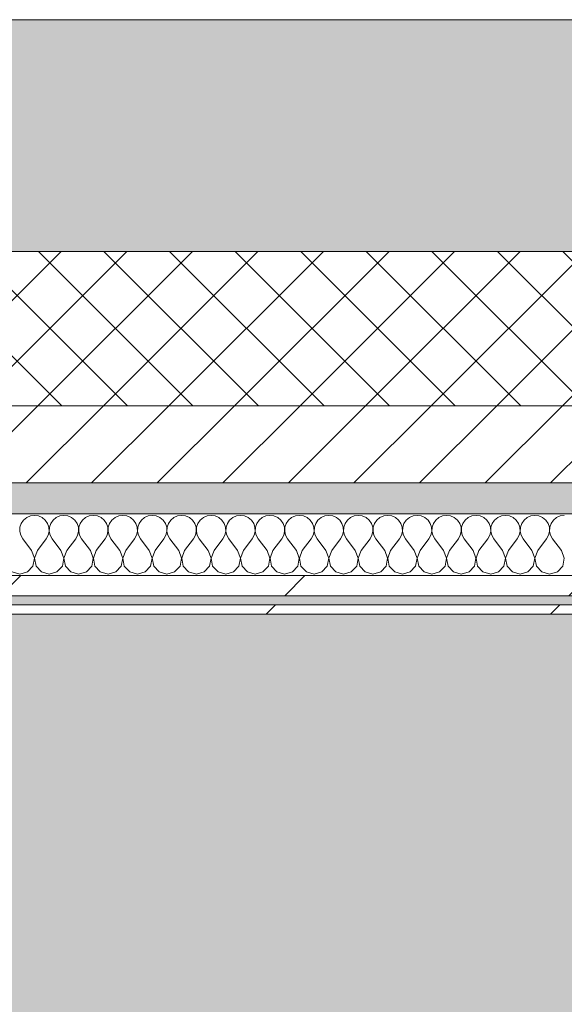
# Model space of a CAD drawing. Header units: millimetres. Extents: x -30280 to 19093, y -19247 to 4746.
# Tile 162 of 166: x -9438 to -9086, y -12657 to -12019. Entities that reach past the tile are written whole.
import ezdxf
from ezdxf.enums import TextEntityAlignment as Align

# ---------------------------------------------------------------- set-up
doc = ezdxf.new("R2010")
doc.units = ezdxf.units.MM
doc.header["$MEASUREMENT"] = 0
doc.linetypes.add('Wipeout_Contour', pattern=[1000, 0, -1000])
for name, color, linetype in [('12_FAÇ_Façana', 7, 'Continuous'), ('Nuevo_05_AUX_Treball', 7, 'Continuous'), ('Nuevo_08_E_Envans secs', 7, 'Continuous')]:
    doc.layers.add(name, color=color, linetype=linetype)
for name, color, linetype, lineweight, true_color in [('12_FAÇ_Façana_Pluma_Nº__102', 7, 'Continuous', 5, 0xcccccc), ('12_FAÇ_Façana_Pluma_Nº__174', 7, 'Continuous', 13, 0xe4ad2c), ('12_FAÇ_Façana_Pluma_Nº__176', 7, 'Continuous', 15, 0x93a0c6), ('Nuevo_05_AUX_Treball_Pluma_Nº__3', 7, 'Continuous', 5, 0xa4a4a4), ('Nuevo_08_E_Envans secs_Pluma_Nº__102', 7, 'Continuous', 5, 0xcccccc), ('Nuevo_08_E_Envans secs_Pluma_Nº__171', 171, 'Continuous', 13, 0xaaaaff), ('Nuevo_08_E_Envans secs_Pluma_Nº__177', 7, 'Continuous', 15, 0xf7e046)]:
    doc.layers.add(name, color=color, linetype=linetype, lineweight=lineweight, true_color=true_color)
for name, color, linetype, lineweight in [('12_FAÇ_Façana_Pluma_Nº__2', 8, 'Continuous', 5), ('12_FAÇ_Façana_Pluma_Nº__7', 7, 'Continuous', 5), ('Nuevo_08_E_Envans secs_Pluma_Nº__1', 7, 'Continuous', 5), ('Nuevo_Sellos de Zona Archicad_Pluma_Nº__1', 7, 'Continuous', 5)]:
    doc.layers.add(name, color=color, linetype=linetype, lineweight=lineweight)
doc.styles.add('Estilo_Generado_1', font='txt')
pattern_1 = [(45, (0, 0), (-183.8478, 183.8478), [195, -65]), (45, (7e-14, 183.85), (-183.8478, 183.8478), [195, -65])]

# ---------------------------------------------------------------- blocks, each defined once
blk = doc.blocks.new('Planta 1_Distribuïdor 2_12_1', base_point=(-6316.11, -12894.09))
at = {"layer": 'Nuevo_05_AUX_Treball', "linetype": 'Continuous', "lineweight": 0, "true_color": 0xf0ffcc}
blk.add_hatch(color=254, dxfattribs=at).paths.add_polyline_path([(-10667.98, -12494.56), (-10663.92, -13688.18), (-1618.82, -13697.1), (-1618.82, -12390.84), (-10667.98, -12390.84)])
at = {"layer": 'Nuevo_05_AUX_Treball_Pluma_Nº__3', "color": 253, "linetype": 'Continuous', "lineweight": 5, "true_color": 0xa4a4a4, "flags": 128}
blk.add_lwpolyline([(-10667.98, -12494.56), (-10663.92, -13688.18), (-1618.82, -13697.1), (-1618.82, -12390.84), (-10667.98, -12390.84)], close=True, dxfattribs=at)
at = {"layer": 'Nuevo_Sellos de Zona Archicad_Pluma_Nº__1', "color": 7, "lineweight": 5, "style": 'Estilo_Generado_1'}
for tag, p in [('ROOM_NAME', (-6316.11, -12952.24)), ('ROOM_NUMBER', (-6316.11, -13178.12)), ('ROOM_AREA', (-6316.11, -13404.01))]:
    blk.add_attdef(tag, text='', height=120, dxfattribs=at).set_placement(p, align=Align.TOP_LEFT)
blk = doc.blocks.new('Muro_22_1', base_point=(-7036.11, -12338.98))
at = {"layer": '12_FAÇ_Façana_Pluma_Nº__102', "linetype": 'Continuous', "lineweight": 0, "true_color": 0xe5e5e5}
blk.add_hatch(color=254, dxfattribs=at).paths.add_polyline_path([(-10997.42, -12018.98), (-10997.42, -12168.98), (-7450.39, -12168.98), (-7450.39, -12094.56), (-7050.39, -12094.56), (-7050.39, -12168.98), (-7036.11, -12168.98), (-7036.11, -12018.98)])
at = {"layer": '12_FAÇ_Façana_Pluma_Nº__174', "linetype": 'Continuous', "lineweight": 13, "true_color": 0xe4ad2c}
h = blk.add_hatch(dxfattribs=at)
h.set_pattern_fill('SATE_Aislamiento_0001', color=42, style=0, pattern_type=2)
h.set_pattern_definition([(45, (0, 0), (-21.213203, 21.213203), []), (135, (0, 0), (21.213203, 21.213203), [])])
h.paths.add_polyline_path([(-10997.42, -12268.98), (-7450.39, -12268.98), (-7450.39, -12168.98), (-10997.42, -12168.98)])
at = {"layer": '12_FAÇ_Façana_Pluma_Nº__176', "linetype": 'Continuous', "lineweight": 0, "true_color": 0x495063}
blk.add_hatch(color=251, dxfattribs=at).paths.add_polyline_path([(-7490.39, -12318.98), (-10997.42, -12318.98), (-10997.42, -12338.98), (-7490.39, -12338.98)])
at = {"layer": '12_FAÇ_Façana_Pluma_Nº__2', "linetype": 'Continuous', "lineweight": 5}
h = blk.add_hatch(dxfattribs=at)
h.set_pattern_fill('Ceramic_0001', color=8, style=0, pattern_type=2)
h.set_pattern_definition([(45, (0, 0), (-21.213203, 21.213203), [])])
h.paths.add_polyline_path([(-7490.39, -12268.98), (-10997.42, -12268.98), (-10997.42, -12318.98), (-7490.39, -12318.98)])
at = {"layer": '12_FAÇ_Façana_Pluma_Nº__7', "color": 7, "linetype": 'Continuous', "lineweight": 5}
for p, q in [((-10997.42, -12168.98), (-7450.39, -12168.98)), ((-10997.42, -12268.98), (-7490.39, -12268.98)), ((-10997.42, -12318.98), (-7490.39, -12318.98))]:
    blk.add_line(p, q, dxfattribs=at)
at = {"layer": '12_FAÇ_Façana_Pluma_Nº__7', "color": 7, "linetype": 'Continuous', "lineweight": 5, "flags": 128}
for points in [[(-7036.11, -12018.98), (-10997.42, -12018.98)], [(-10997.42, -12338.98), (-7490.39, -12338.98)]]:
    blk.add_lwpolyline(points, dxfattribs=at)
blk = doc.blocks.new('*X423')
at = {"layer": 'Nuevo_08_E_Envans secs_Pluma_Nº__102', "color": 254, "linetype": 'Continuous', "lineweight": 5, "true_color": 0xcccccc}
for p, q in [((-9435.6, -12343.03), (-9437.09, -12345.19)), ((-9433.58, -12341.35), (-9435.6, -12343.03)), ((-9431.17, -12340.29), (-9433.58, -12341.35)), ((-9428.57, -12339.93), (-9431.17, -12340.29)), ((-9425.97, -12340.29), (-9428.57, -12339.93)), ((-9423.56, -12341.35), (-9425.97, -12340.29)), ((-9421.54, -12343.03), (-9423.56, -12341.35)), ((-9420.05, -12345.19), (-9421.54, -12343.03)), ((-9416.55, -12343.03), (-9418.04, -12345.19)), ((-9414.53, -12341.35), (-9416.55, -12343.03)), ((-9412.13, -12340.29), (-9414.53, -12341.35)), ((-9409.52, -12339.93), (-9412.13, -12340.29)), ((-9406.92, -12340.29), (-9409.52, -12339.93)), ((-9404.52, -12341.35), (-9406.92, -12340.29)), ((-9402.49, -12343.03), (-9404.52, -12341.35)), ((-9401.01, -12345.19), (-9402.49, -12343.03)), ((-9397.51, -12343.03), (-9398.99, -12345.19)), ((-9395.48, -12341.35), (-9397.51, -12343.03)), ((-9393.08, -12340.29), (-9395.48, -12341.35)), ((-9390.48, -12339.93), (-9393.08, -12340.29)), ((-9387.87, -12340.29), (-9390.48, -12339.93)), ((-9385.47, -12341.35), (-9387.87, -12340.29)), ((-9383.45, -12343.03), (-9385.47, -12341.35)), ((-9381.96, -12345.19), (-9383.45, -12343.03)), ((-9378.46, -12343.03), (-9379.95, -12345.19)), ((-9376.44, -12341.35), (-9378.46, -12343.03)), ((-9374.03, -12340.29), (-9376.44, -12341.35)), ((-9371.43, -12339.93), (-9374.03, -12340.29)), ((-9368.83, -12340.29), (-9371.43, -12339.93)), ((-9366.42, -12341.35), (-9368.83, -12340.29)), ((-9364.4, -12343.03), (-9366.42, -12341.35)), ((-9362.91, -12345.19), (-9364.4, -12343.03)), ((-9359.41, -12343.03), (-9360.9, -12345.19)), ((-9357.39, -12341.35), (-9359.41, -12343.03)), ((-9354.98, -12340.29), (-9357.39, -12341.35)), ((-9352.38, -12339.93), (-9354.98, -12340.29)), ((-9349.78, -12340.29), (-9352.38, -12339.93)), ((-9347.37, -12341.35), (-9349.78, -12340.29)), ((-9345.35, -12343.03), (-9347.37, -12341.35)), ((-9343.86, -12345.19), (-9345.35, -12343.03)), ((-9340.36, -12343.03), (-9341.85, -12345.19)), ((-9338.34, -12341.35), (-9340.36, -12343.03)), ((-9335.94, -12340.29), (-9338.34, -12341.35)), ((-9333.33, -12339.93), (-9335.94, -12340.29)), ((-9330.73, -12340.29), (-9333.33, -12339.93)), ((-9328.33, -12341.35), (-9330.73, -12340.29)), ((-9326.3, -12343.03), (-9328.33, -12341.35)), ((-9324.81, -12345.19), (-9326.3, -12343.03)), ((-9321.32, -12343.03), (-9322.8, -12345.19)), ((-9319.29, -12341.35), (-9321.32, -12343.03)), ((-9316.89, -12340.29), (-9319.29, -12341.35)), ((-9314.29, -12339.93), (-9316.89, -12340.29)), ((-9311.68, -12340.29), (-9314.29, -12339.93)), ((-9309.28, -12341.35), (-9311.68, -12340.29)), ((-9307.26, -12343.03), (-9309.28, -12341.35)), ((-9305.77, -12345.19), (-9307.26, -12343.03)), ((-9302.27, -12343.03), (-9303.76, -12345.19)), ((-9300.25, -12341.35), (-9302.27, -12343.03)), ((-9297.84, -12340.29), (-9300.25, -12341.35)), ((-9295.24, -12339.93), (-9297.84, -12340.29)), ((-9292.64, -12340.29), (-9295.24, -12339.93)), ((-9290.23, -12341.35), (-9292.64, -12340.29)), ((-9288.21, -12343.03), (-9290.23, -12341.35)), ((-9286.72, -12345.19), (-9288.21, -12343.03)), ((-9283.22, -12343.03), (-9284.71, -12345.19)), ((-9281.2, -12341.35), (-9283.22, -12343.03)), ((-9278.79, -12340.29), (-9281.2, -12341.35)), ((-9276.19, -12339.93), (-9278.79, -12340.29)), ((-9273.59, -12340.29), (-9276.19, -12339.93)), ((-9271.18, -12341.35), (-9273.59, -12340.29)), ((-9269.16, -12343.03), (-9271.18, -12341.35)), ((-9267.67, -12345.19), (-9269.16, -12343.03)), ((-9264.17, -12343.03), (-9265.66, -12345.19)), ((-9262.15, -12341.35), (-9264.17, -12343.03)), ((-9259.75, -12340.29), (-9262.15, -12341.35)), ((-9257.14, -12339.93), (-9259.75, -12340.29)), ((-9254.54, -12340.29), (-9257.14, -12339.93)), ((-9252.14, -12341.35), (-9254.54, -12340.29)), ((-9250.11, -12343.03), (-9252.14, -12341.35)), ((-9248.62, -12345.19), (-9250.11, -12343.03)), ((-9245.13, -12343.03), (-9246.61, -12345.19)), ((-9243.1, -12341.35), (-9245.13, -12343.03)), ((-9240.7, -12340.29), (-9243.1, -12341.35)), ((-9238.1, -12339.93), (-9240.7, -12340.29)), ((-9235.49, -12340.29), (-9238.1, -12339.93)), ((-9233.09, -12341.35), (-9235.49, -12340.29)), ((-9231.06, -12343.03), (-9233.09, -12341.35)), ((-9229.58, -12345.19), (-9231.06, -12343.03)), ((-9226.08, -12343.03), (-9227.57, -12345.19)), ((-9224.05, -12341.35), (-9226.08, -12343.03)), ((-9221.65, -12340.29), (-9224.05, -12341.35)), ((-9219.05, -12339.93), (-9221.65, -12340.29)), ((-9216.45, -12340.29), (-9219.05, -12339.93)), ((-9214.04, -12341.35), (-9216.45, -12340.29)), ((-9212.02, -12343.03), (-9214.04, -12341.35)), ((-9210.53, -12345.19), (-9212.02, -12343.03)), ((-9207.03, -12343.03), (-9208.52, -12345.19)), ((-9205.01, -12341.35), (-9207.03, -12343.03)), ((-9202.6, -12340.29), (-9205.01, -12341.35)), ((-9200, -12339.93), (-9202.6, -12340.29)), ((-9197.4, -12340.29), (-9200, -12339.93)), ((-9194.99, -12341.35), (-9197.4, -12340.29)), ((-9192.97, -12343.03), (-9194.99, -12341.35)), ((-9191.48, -12345.19), (-9192.97, -12343.03)), ((-9187.98, -12343.03), (-9189.47, -12345.19)), ((-9185.96, -12341.35), (-9187.98, -12343.03)), ((-9183.55, -12340.29), (-9185.96, -12341.35)), ((-9180.95, -12339.93), (-9183.55, -12340.29)), ((-9178.35, -12340.29), (-9180.95, -12339.93)), ((-9175.95, -12341.35), (-9178.35, -12340.29)), ((-9173.92, -12343.03), (-9175.95, -12341.35)), ((-9172.43, -12345.19), (-9173.92, -12343.03)), ((-9168.94, -12343.03), (-9170.42, -12345.19)), ((-9166.91, -12341.35), (-9168.94, -12343.03)), ((-9164.51, -12340.29), (-9166.91, -12341.35)), ((-9161.9, -12339.93), (-9164.51, -12340.29)), ((-9159.3, -12340.29), (-9161.9, -12339.93)), ((-9156.9, -12341.35), (-9159.3, -12340.29)), ((-9154.87, -12343.03), (-9156.9, -12341.35)), ((-9153.39, -12345.19), (-9154.87, -12343.03)), ((-9149.89, -12343.03), (-9151.38, -12345.19)), ((-9147.86, -12341.35), (-9149.89, -12343.03)), ((-9145.46, -12340.29), (-9147.86, -12341.35)), ((-9142.86, -12339.93), (-9145.46, -12340.29)), ((-9140.25, -12340.29), (-9142.86, -12339.93)), ((-9137.85, -12341.35), (-9140.25, -12340.29)), ((-9135.83, -12343.03), (-9137.85, -12341.35)), ((-9134.34, -12345.19), (-9135.83, -12343.03)), ((-9130.84, -12343.03), (-9132.33, -12345.19)), ((-9128.82, -12341.35), (-9130.84, -12343.03)), ((-9126.41, -12340.29), (-9128.82, -12341.35)), ((-9123.81, -12339.93), (-9126.41, -12340.29)), ((-9121.21, -12340.29), (-9123.81, -12339.93)), ((-9118.8, -12341.35), (-9121.21, -12340.29)), ((-9116.78, -12343.03), (-9118.8, -12341.35)), ((-9115.29, -12345.19), (-9116.78, -12343.03)), ((-9111.79, -12343.03), (-9113.28, -12345.19)), ((-9109.77, -12341.35), (-9111.79, -12343.03)), ((-9107.36, -12340.29), (-9109.77, -12341.35)), ((-9104.76, -12339.93), (-9107.36, -12340.29)), ((-9102.16, -12340.29), (-9104.76, -12339.93)), ((-9099.75, -12341.35), (-9102.16, -12340.29)), ((-9097.73, -12343.03), (-9099.75, -12341.35)), ((-9096.24, -12345.19), (-9097.73, -12343.03)), ((-9092.74, -12343.03), (-9094.23, -12345.19)), ((-9090.72, -12341.35), (-9092.74, -12343.03)), ((-9088.32, -12340.29), (-9090.72, -12341.35)), ((-9085.71, -12339.93), (-9088.32, -12340.29)), ((-9437.93, -12347.68), (-9438.06, -12350.31)), ((-9437.09, -12345.19), (-9437.93, -12347.68)), ((-9419.21, -12347.68), (-9420.05, -12345.19)), ((-9419.09, -12350.31), (-9419.21, -12347.68)), ((-9418.88, -12347.68), (-9419.01, -12350.31)), ((-9418.04, -12345.19), (-9418.88, -12347.68)), ((-9400.17, -12347.68), (-9401.01, -12345.19)), ((-9400.04, -12350.31), (-9400.17, -12347.68)), ((-9399.83, -12347.68), (-9399.96, -12350.31)), ((-9398.99, -12345.19), (-9399.83, -12347.68)), ((-9381.12, -12347.68), (-9381.96, -12345.19)), ((-9380.99, -12350.31), (-9381.12, -12347.68)), ((-9380.79, -12347.68), (-9380.91, -12350.31)), ((-9379.95, -12345.19), (-9380.79, -12347.68)), ((-9362.07, -12347.68), (-9362.91, -12345.19)), ((-9361.94, -12350.31), (-9362.07, -12347.68)), ((-9361.74, -12347.68), (-9361.87, -12350.31)), ((-9360.9, -12345.19), (-9361.74, -12347.68)), ((-9343.02, -12347.68), (-9343.86, -12345.19)), ((-9342.9, -12350.31), (-9343.02, -12347.68)), ((-9342.69, -12347.68), (-9342.82, -12350.31)), ((-9341.85, -12345.19), (-9342.69, -12347.68)), ((-9323.98, -12347.68), (-9324.81, -12345.19)), ((-9323.85, -12350.31), (-9323.98, -12347.68)), ((-9323.64, -12347.68), (-9323.77, -12350.31)), ((-9322.8, -12345.19), (-9323.64, -12347.68)), ((-9304.93, -12347.68), (-9305.77, -12345.19)), ((-9304.8, -12350.31), (-9304.93, -12347.68)), ((-9304.6, -12347.68), (-9304.72, -12350.31)), ((-9303.76, -12345.19), (-9304.6, -12347.68)), ((-9285.88, -12347.68), (-9286.72, -12345.19)), ((-9285.75, -12350.31), (-9285.88, -12347.68)), ((-9285.55, -12347.68), (-9285.68, -12350.31)), ((-9284.71, -12345.19), (-9285.55, -12347.68)), ((-9266.83, -12347.68), (-9267.67, -12345.19)), ((-9266.71, -12350.31), (-9266.83, -12347.68)), ((-9266.5, -12347.68), (-9266.63, -12350.31)), ((-9265.66, -12345.19), (-9266.5, -12347.68)), ((-9247.78, -12347.68), (-9248.62, -12345.19)), ((-9247.66, -12350.31), (-9247.78, -12347.68)), ((-9247.45, -12347.68), (-9247.58, -12350.31)), ((-9246.61, -12345.19), (-9247.45, -12347.68)), ((-9228.74, -12347.68), (-9229.58, -12345.19)), ((-9228.61, -12350.31), (-9228.74, -12347.68)), ((-9228.41, -12347.68), (-9228.53, -12350.31)), ((-9227.57, -12345.19), (-9228.41, -12347.68)), ((-9209.69, -12347.68), (-9210.53, -12345.19)), ((-9209.56, -12350.31), (-9209.69, -12347.68)), ((-9209.36, -12347.68), (-9209.49, -12350.31)), ((-9208.52, -12345.19), (-9209.36, -12347.68)), ((-9190.64, -12347.68), (-9191.48, -12345.19)), ((-9190.51, -12350.31), (-9190.64, -12347.68)), ((-9190.31, -12347.68), (-9190.44, -12350.31)), ((-9189.47, -12345.19), (-9190.31, -12347.68)), ((-9171.59, -12347.68), (-9172.43, -12345.19)), ((-9171.47, -12350.31), (-9171.59, -12347.68)), ((-9171.26, -12347.68), (-9171.39, -12350.31)), ((-9170.42, -12345.19), (-9171.26, -12347.68)), ((-9152.55, -12347.68), (-9153.39, -12345.19)), ((-9152.42, -12350.31), (-9152.55, -12347.68)), ((-9152.22, -12347.68), (-9152.34, -12350.31)), ((-9151.38, -12345.19), (-9152.22, -12347.68)), ((-9133.5, -12347.68), (-9134.34, -12345.19)), ((-9133.37, -12350.31), (-9133.5, -12347.68)), ((-9133.17, -12347.68), (-9133.29, -12350.31)), ((-9132.33, -12345.19), (-9133.17, -12347.68)), ((-9114.45, -12347.68), (-9115.29, -12345.19)), ((-9114.32, -12350.31), (-9114.45, -12347.68)), ((-9114.12, -12347.68), (-9114.25, -12350.31)), ((-9113.28, -12345.19), (-9114.12, -12347.68)), ((-9095.4, -12347.68), (-9096.24, -12345.19)), ((-9095.28, -12350.31), (-9095.4, -12347.68)), ((-9095.07, -12347.68), (-9095.2, -12350.31)), ((-9094.23, -12345.19), (-9095.07, -12347.68)), ((-9438.06, -12350.31), (-9437.46, -12352.87)), ((-9437.46, -12352.87), (-9436.19, -12355.17)), ((-9430.48, -12362.79), (-9436.19, -12355.17)), ((-9426.67, -12362.79), (-9420.95, -12355.17)), ((-9420.95, -12355.17), (-9419.68, -12352.87)), ((-9419.68, -12352.87), (-9419.09, -12350.31)), ((-9419.01, -12350.31), (-9418.41, -12352.87)), ((-9418.41, -12352.87), (-9417.14, -12355.17)), ((-9411.43, -12362.79), (-9417.14, -12355.17)), ((-9407.62, -12362.79), (-9401.9, -12355.17)), ((-9401.9, -12355.17), (-9400.63, -12352.87)), ((-9400.63, -12352.87), (-9400.04, -12350.31)), ((-9399.96, -12350.31), (-9399.37, -12352.87)), ((-9399.37, -12352.87), (-9398.1, -12355.17)), ((-9392.38, -12362.79), (-9398.1, -12355.17)), ((-9388.57, -12362.79), (-9382.86, -12355.17)), ((-9382.86, -12355.17), (-9381.59, -12352.87)), ((-9381.59, -12352.87), (-9380.99, -12350.31)), ((-9380.91, -12350.31), (-9380.32, -12352.87)), ((-9380.32, -12352.87), (-9379.05, -12355.17)), ((-9373.33, -12362.79), (-9379.05, -12355.17)), ((-9369.52, -12362.79), (-9363.81, -12355.17)), ((-9363.81, -12355.17), (-9362.54, -12352.87)), ((-9362.54, -12352.87), (-9361.94, -12350.31)), ((-9361.87, -12350.31), (-9361.27, -12352.87)), ((-9361.27, -12352.87), (-9360, -12355.17)), ((-9354.29, -12362.79), (-9360, -12355.17)), ((-9350.48, -12362.79), (-9344.76, -12355.17)), ((-9344.76, -12355.17), (-9343.49, -12352.87)), ((-9343.49, -12352.87), (-9342.9, -12350.31)), ((-9342.82, -12350.31), (-9342.22, -12352.87)), ((-9342.22, -12352.87), (-9340.95, -12355.17)), ((-9335.24, -12362.79), (-9340.95, -12355.17)), ((-9331.43, -12362.79), (-9325.71, -12355.17)), ((-9325.71, -12355.17), (-9324.44, -12352.87)), ((-9324.44, -12352.87), (-9323.85, -12350.31)), ((-9323.77, -12350.31), (-9323.18, -12352.87)), ((-9323.18, -12352.87), (-9321.9, -12355.17)), ((-9316.19, -12362.79), (-9321.9, -12355.17)), ((-9312.38, -12362.79), (-9306.67, -12355.17)), ((-9306.67, -12355.17), (-9305.4, -12352.87)), ((-9305.4, -12352.87), (-9304.8, -12350.31)), ((-9304.72, -12350.31), (-9304.13, -12352.87)), ((-9304.13, -12352.87), (-9302.86, -12355.17)), ((-9297.14, -12362.79), (-9302.86, -12355.17)), ((-9293.33, -12362.79), (-9287.62, -12355.17)), ((-9287.62, -12355.17), (-9286.35, -12352.87)), ((-9286.35, -12352.87), (-9285.75, -12350.31)), ((-9285.68, -12350.31), (-9285.08, -12352.87)), ((-9285.08, -12352.87), (-9283.81, -12355.17)), ((-9278.1, -12362.79), (-9283.81, -12355.17)), ((-9274.29, -12362.79), (-9268.57, -12355.17)), ((-9268.57, -12355.17), (-9267.3, -12352.87)), ((-9267.3, -12352.87), (-9266.71, -12350.31)), ((-9266.63, -12350.31), (-9266.03, -12352.87)), ((-9266.03, -12352.87), (-9264.76, -12355.17)), ((-9259.05, -12362.79), (-9264.76, -12355.17)), ((-9255.24, -12362.79), (-9249.52, -12355.17)), ((-9249.52, -12355.17), (-9248.25, -12352.87)), ((-9248.25, -12352.87), (-9247.66, -12350.31)), ((-9247.58, -12350.31), (-9246.99, -12352.87)), ((-9246.99, -12352.87), (-9245.71, -12355.17)), ((-9240, -12362.79), (-9245.71, -12355.17)), ((-9236.19, -12362.79), (-9230.48, -12355.17)), ((-9230.48, -12355.17), (-9229.2, -12352.87)), ((-9229.2, -12352.87), (-9228.61, -12350.31)), ((-9228.53, -12350.31), (-9227.94, -12352.87)), ((-9227.94, -12352.87), (-9226.67, -12355.17)), ((-9220.95, -12362.79), (-9226.67, -12355.17)), ((-9217.14, -12362.79), (-9211.43, -12355.17)), ((-9211.43, -12355.17), (-9210.16, -12352.87)), ((-9210.16, -12352.87), (-9209.56, -12350.31)), ((-9209.49, -12350.31), (-9208.89, -12352.87)), ((-9208.89, -12352.87), (-9207.62, -12355.17)), ((-9201.9, -12362.79), (-9207.62, -12355.17)), ((-9198.1, -12362.79), (-9192.38, -12355.17)), ((-9192.38, -12355.17), (-9191.11, -12352.87)), ((-9191.11, -12352.87), (-9190.51, -12350.31)), ((-9190.44, -12350.31), (-9189.84, -12352.87)), ((-9189.84, -12352.87), (-9188.57, -12355.17)), ((-9182.86, -12362.79), (-9188.57, -12355.17)), ((-9179.05, -12362.79), (-9173.33, -12355.17)), ((-9173.33, -12355.17), (-9172.06, -12352.87)), ((-9172.06, -12352.87), (-9171.47, -12350.31)), ((-9171.39, -12350.31), (-9170.8, -12352.87)), ((-9170.8, -12352.87), (-9169.52, -12355.17)), ((-9163.81, -12362.79), (-9169.52, -12355.17)), ((-9160, -12362.79), (-9154.29, -12355.17)), ((-9154.29, -12355.17), (-9153.01, -12352.87)), ((-9153.01, -12352.87), (-9152.42, -12350.31)), ((-9152.34, -12350.31), (-9151.75, -12352.87)), ((-9151.75, -12352.87), (-9150.48, -12355.17)), ((-9144.76, -12362.79), (-9150.48, -12355.17)), ((-9140.95, -12362.79), (-9135.24, -12355.17)), ((-9135.24, -12355.17), (-9133.97, -12352.87)), ((-9133.97, -12352.87), (-9133.37, -12350.31)), ((-9133.29, -12350.31), (-9132.7, -12352.87)), ((-9132.7, -12352.87), (-9131.43, -12355.17)), ((-9125.71, -12362.79), (-9131.43, -12355.17)), ((-9121.9, -12362.79), (-9116.19, -12355.17)), ((-9116.19, -12355.17), (-9114.92, -12352.87)), ((-9114.92, -12352.87), (-9114.32, -12350.31)), ((-9114.25, -12350.31), (-9113.65, -12352.87)), ((-9113.65, -12352.87), (-9112.38, -12355.17)), ((-9106.67, -12362.79), (-9112.38, -12355.17)), ((-9102.86, -12362.79), (-9097.14, -12355.17)), ((-9097.14, -12355.17), (-9095.87, -12352.87)), ((-9095.87, -12352.87), (-9095.28, -12350.31)), ((-9095.2, -12350.31), (-9094.6, -12352.87)), ((-9094.6, -12352.87), (-9093.33, -12355.17)), ((-9087.62, -12362.79), (-9093.33, -12355.17)), ((-9428.61, -12367.64), (-9430.48, -12362.79)), ((-9429.58, -12372.76), (-9428.61, -12367.64)), ((-9426.67, -12362.79), (-9428.53, -12367.64)), ((-9428.53, -12367.64), (-9427.57, -12372.76)), ((-9409.56, -12367.64), (-9411.43, -12362.79)), ((-9410.53, -12372.76), (-9409.56, -12367.64)), ((-9407.62, -12362.79), (-9409.49, -12367.64)), ((-9409.49, -12367.64), (-9408.52, -12372.76)), ((-9390.51, -12367.64), (-9392.38, -12362.79)), ((-9391.48, -12372.76), (-9390.51, -12367.64)), ((-9388.57, -12362.79), (-9390.44, -12367.64)), ((-9390.44, -12367.64), (-9389.47, -12372.76)), ((-9371.47, -12367.64), (-9373.33, -12362.79)), ((-9372.43, -12372.76), (-9371.47, -12367.64)), ((-9369.52, -12362.79), (-9371.39, -12367.64)), ((-9371.39, -12367.64), (-9370.42, -12372.76)), ((-9352.42, -12367.64), (-9354.29, -12362.79)), ((-9353.39, -12372.76), (-9352.42, -12367.64)), ((-9350.48, -12362.79), (-9352.34, -12367.64)), ((-9352.34, -12367.64), (-9351.38, -12372.76)), ((-9333.37, -12367.64), (-9335.24, -12362.79)), ((-9334.34, -12372.76), (-9333.37, -12367.64)), ((-9331.43, -12362.79), (-9333.29, -12367.64)), ((-9333.29, -12367.64), (-9332.33, -12372.76)), ((-9314.32, -12367.64), (-9316.19, -12362.79)), ((-9315.29, -12372.76), (-9314.32, -12367.64)), ((-9312.38, -12362.79), (-9314.25, -12367.64)), ((-9314.25, -12367.64), (-9313.28, -12372.76)), ((-9295.28, -12367.64), (-9297.14, -12362.79)), ((-9296.24, -12372.76), (-9295.28, -12367.64)), ((-9293.33, -12362.79), (-9295.2, -12367.64)), ((-9295.2, -12367.64), (-9294.23, -12372.76)), ((-9276.23, -12367.64), (-9278.1, -12362.79)), ((-9277.2, -12372.76), (-9276.23, -12367.64)), ((-9274.29, -12362.79), (-9276.15, -12367.64)), ((-9276.15, -12367.64), (-9275.19, -12372.76)), ((-9257.18, -12367.64), (-9259.05, -12362.79)), ((-9258.15, -12372.76), (-9257.18, -12367.64)), ((-9255.24, -12362.79), (-9257.1, -12367.64)), ((-9257.1, -12367.64), (-9256.14, -12372.76)), ((-9238.13, -12367.64), (-9240, -12362.79)), ((-9239.1, -12372.76), (-9238.13, -12367.64)), ((-9236.19, -12362.79), (-9238.06, -12367.64)), ((-9238.06, -12367.64), (-9237.09, -12372.76)), ((-9219.09, -12367.64), (-9220.95, -12362.79)), ((-9220.05, -12372.76), (-9219.09, -12367.64)), ((-9217.14, -12362.79), (-9219.01, -12367.64)), ((-9219.01, -12367.64), (-9218.04, -12372.76)), ((-9200.04, -12367.64), (-9201.9, -12362.79)), ((-9201.01, -12372.76), (-9200.04, -12367.64)), ((-9198.1, -12362.79), (-9199.96, -12367.64)), ((-9199.96, -12367.64), (-9198.99, -12372.76)), ((-9180.99, -12367.64), (-9182.86, -12362.79)), ((-9181.96, -12372.76), (-9180.99, -12367.64)), ((-9179.05, -12362.79), (-9180.91, -12367.64)), ((-9180.91, -12367.64), (-9179.95, -12372.76)), ((-9161.94, -12367.64), (-9163.81, -12362.79)), ((-9162.91, -12372.76), (-9161.94, -12367.64)), ((-9160, -12362.79), (-9161.87, -12367.64)), ((-9161.87, -12367.64), (-9160.9, -12372.76)), ((-9142.9, -12367.64), (-9144.76, -12362.79)), ((-9143.86, -12372.76), (-9142.9, -12367.64)), ((-9140.95, -12362.79), (-9142.82, -12367.64)), ((-9142.82, -12367.64), (-9141.85, -12372.76)), ((-9123.85, -12367.64), (-9125.71, -12362.79)), ((-9124.81, -12372.76), (-9123.85, -12367.64)), ((-9121.9, -12362.79), (-9123.77, -12367.64)), ((-9123.77, -12367.64), (-9122.8, -12372.76)), ((-9104.8, -12367.64), (-9106.67, -12362.79)), ((-9105.77, -12372.76), (-9104.8, -12367.64)), ((-9102.86, -12362.79), (-9104.72, -12367.64)), ((-9104.72, -12367.64), (-9103.76, -12372.76)), ((-9085.75, -12367.64), (-9087.62, -12362.79)), ((-9086.72, -12372.76), (-9085.75, -12367.64)), ((-9433.09, -12376.6), (-9429.58, -12372.76)), ((-9427.57, -12372.76), (-9424.05, -12376.6)), ((-9414.04, -12376.6), (-9410.53, -12372.76)), ((-9408.52, -12372.76), (-9405.01, -12376.6)), ((-9394.99, -12376.6), (-9391.48, -12372.76)), ((-9389.47, -12372.76), (-9385.96, -12376.6)), ((-9375.95, -12376.6), (-9372.43, -12372.76)), ((-9370.42, -12372.76), (-9366.91, -12376.6)), ((-9356.9, -12376.6), (-9353.39, -12372.76)), ((-9351.38, -12372.76), (-9347.86, -12376.6)), ((-9337.85, -12376.6), (-9334.34, -12372.76)), ((-9332.33, -12372.76), (-9328.82, -12376.6)), ((-9318.8, -12376.6), (-9315.29, -12372.76)), ((-9313.28, -12372.76), (-9309.77, -12376.6)), ((-9299.75, -12376.6), (-9296.24, -12372.76)), ((-9294.23, -12372.76), (-9290.72, -12376.6)), ((-9280.71, -12376.6), (-9277.2, -12372.76)), ((-9275.19, -12372.76), (-9271.67, -12376.6)), ((-9261.66, -12376.6), (-9258.15, -12372.76)), ((-9256.14, -12372.76), (-9252.63, -12376.6)), ((-9242.61, -12376.6), (-9239.1, -12372.76)), ((-9237.09, -12372.76), (-9233.58, -12376.6)), ((-9223.56, -12376.6), (-9220.05, -12372.76)), ((-9218.04, -12372.76), (-9214.53, -12376.6)), ((-9204.52, -12376.6), (-9201.01, -12372.76)), ((-9198.99, -12372.76), (-9195.48, -12376.6)), ((-9185.47, -12376.6), (-9181.96, -12372.76)), ((-9179.95, -12372.76), (-9176.44, -12376.6)), ((-9166.42, -12376.6), (-9162.91, -12372.76)), ((-9160.9, -12372.76), (-9157.39, -12376.6)), ((-9147.37, -12376.6), (-9143.86, -12372.76)), ((-9141.85, -12372.76), (-9138.34, -12376.6)), ((-9128.33, -12376.6), (-9124.81, -12372.76)), ((-9122.8, -12372.76), (-9119.29, -12376.6)), ((-9109.28, -12376.6), (-9105.77, -12372.76)), ((-9103.76, -12372.76), (-9100.25, -12376.6)), ((-9090.23, -12376.6), (-9086.72, -12372.76)), ((-9443.1, -12376.6), (-9438.1, -12378.02)), ((-9438.1, -12378.02), (-9433.09, -12376.6)), ((-9424.05, -12376.6), (-9419.05, -12378.02)), ((-9419.05, -12378.02), (-9414.04, -12376.6)), ((-9405.01, -12376.6), (-9400, -12378.02)), ((-9400, -12378.02), (-9394.99, -12376.6)), ((-9385.96, -12376.6), (-9380.95, -12378.02)), ((-9380.95, -12378.02), (-9375.95, -12376.6)), ((-9366.91, -12376.6), (-9361.9, -12378.02)), ((-9361.9, -12378.02), (-9356.9, -12376.6)), ((-9347.86, -12376.6), (-9342.86, -12378.02)), ((-9342.86, -12378.02), (-9337.85, -12376.6)), ((-9328.82, -12376.6), (-9323.81, -12378.02)), ((-9323.81, -12378.02), (-9318.8, -12376.6)), ((-9309.77, -12376.6), (-9304.76, -12378.02)), ((-9304.76, -12378.02), (-9299.75, -12376.6)), ((-9290.72, -12376.6), (-9285.71, -12378.02)), ((-9285.71, -12378.02), (-9280.71, -12376.6)), ((-9271.67, -12376.6), (-9266.67, -12378.02)), ((-9266.67, -12378.02), (-9261.66, -12376.6)), ((-9252.63, -12376.6), (-9247.62, -12378.02)), ((-9247.62, -12378.02), (-9242.61, -12376.6)), ((-9233.58, -12376.6), (-9228.57, -12378.02)), ((-9228.57, -12378.02), (-9223.56, -12376.6)), ((-9214.53, -12376.6), (-9209.52, -12378.02)), ((-9209.52, -12378.02), (-9204.52, -12376.6)), ((-9195.48, -12376.6), (-9190.48, -12378.02)), ((-9190.48, -12378.02), (-9185.47, -12376.6)), ((-9176.44, -12376.6), (-9171.43, -12378.02)), ((-9171.43, -12378.02), (-9166.42, -12376.6)), ((-9157.39, -12376.6), (-9152.38, -12378.02)), ((-9152.38, -12378.02), (-9147.37, -12376.6)), ((-9138.34, -12376.6), (-9133.33, -12378.02)), ((-9133.33, -12378.02), (-9128.33, -12376.6)), ((-9119.29, -12376.6), (-9114.29, -12378.02)), ((-9114.29, -12378.02), (-9109.28, -12376.6)), ((-9100.25, -12376.6), (-9095.24, -12378.02)), ((-9095.24, -12378.02), (-9090.23, -12376.6))]:
    blk.add_line(p, q, dxfattribs=at)
blk = doc.blocks.new('Muro_109_1', base_point=(-10638, -12403.98))
at = {"layer": 'Nuevo_08_E_Envans secs_Pluma_Nº__1', "color": 7, "linetype": 'Continuous', "lineweight": 5, "flags": 128}
blk.add_lwpolyline([(-7490.39, -12338.98), (-10675.9, -12338.98)], dxfattribs=at)
at = {"color": 254, "linetype": 'Wipeout_Contour', "lineweight": 0, "ltscale": 61631.376867}
blk.add_wipeout([(-7503.39, -12378.98), (-10649.96, -12378.98), (-10649.98, -12391.98), (-7503.39, -12391.98)], dxfattribs=at).dxf.layer = 'Nuevo_08_E_Envans secs'
at = {"color": 254, "linetype": 'Wipeout_Contour', "lineweight": 0, "ltscale": 61678.236318}
blk.add_wipeout([(-7515.39, -12397.98), (-10637.99, -12397.98), (-10638, -12403.98), (-7515.39, -12403.98)], dxfattribs=at).dxf.layer = 'Nuevo_08_E_Envans secs'
at = {"layer": 'Nuevo_08_E_Envans secs_Pluma_Nº__171', "linetype": 'Continuous', "lineweight": 13, "true_color": 0xaaaaff}
h = blk.add_hatch(dxfattribs=at)
h.set_pattern_fill('Panellat_HPL_0001', color=161, style=0, pattern_type=2)
h.set_pattern_definition(pattern_1)
h.paths.add_polyline_path([(-7515.39, -12397.98), (-10637.99, -12397.98), (-10638, -12403.98), (-7515.39, -12403.98)])
at = {"layer": 'Nuevo_08_E_Envans secs_Pluma_Nº__177', "linetype": 'Continuous', "lineweight": 15, "true_color": 0xf7e046}
h = blk.add_hatch(dxfattribs=at)
h.set_pattern_fill('Panellat_HPL_0001', color=53, style=0, pattern_type=2)
h.set_pattern_definition(pattern_1)
h.paths.add_polyline_path([(-7503.39, -12378.98), (-10649.96, -12378.98), (-10649.98, -12391.98), (-7503.39, -12391.98)])
at = {"layer": 'Nuevo_08_E_Envans secs_Pluma_Nº__1', "color": 7, "linetype": 'Continuous', "lineweight": 5}
for p, q in [((-10662.96, -12378.98), (-7490.39, -12378.98)), ((-10649.98, -12391.98), (-7503.39, -12391.98)), ((-10643.99, -12397.98), (-7509.39, -12397.98))]:
    blk.add_line(p, q, dxfattribs=at)
at = {"layer": 'Nuevo_08_E_Envans secs_Pluma_Nº__1', "color": 7, "linetype": 'Continuous', "lineweight": 5, "flags": 128}
blk.add_lwpolyline([(-10638, -12403.98), (-7515.39, -12403.98)], dxfattribs=at)
at = {"layer": 'Nuevo_08_E_Envans secs', "color": 7, "lineweight": 20}
blk.add_blockref('*X423', (0, 0), dxfattribs=at)

msp = doc.modelspace()

# ---------------------------------------------------------------- linework, layer by layer
at = {"layer": 'Nuevo_05_AUX_Treball', "color": 254, "linetype": 'Continuous', "lineweight": 0, "true_color": 0xf0ffcc, "flags": 128}
msp.add_lwpolyline([(-10667.98, -12494.56), (-10663.92, -13688.18), (-1618.82, -13697.1), (-1618.82, -12390.84), (-10667.98, -12390.84)], close=True, dxfattribs=at)

# ---------------------------------------------------------------- block references
at = {"layer": '12_FAÇ_Façana', "color": 7, "lineweight": 20}
msp.add_blockref('Muro_22_1', (-7036.11, -12338.98), dxfattribs=at)
at = {"layer": 'Nuevo_05_AUX_Treball', "color": 7, "linetype": 'Continuous', "lineweight": 5}
msp.add_blockref('Planta 1_Distribuïdor 2_12_1', (-6316.11, -12894.09), dxfattribs=at)

# ---------------------------------------------------------------- next in the draw order: block references
at = {"layer": 'Nuevo_08_E_Envans secs', "color": 7, "lineweight": 20}
msp.add_blockref('Muro_109_1', (-10638, -12403.98), dxfattribs=at)

doc.saveas('drawing.dxf')
